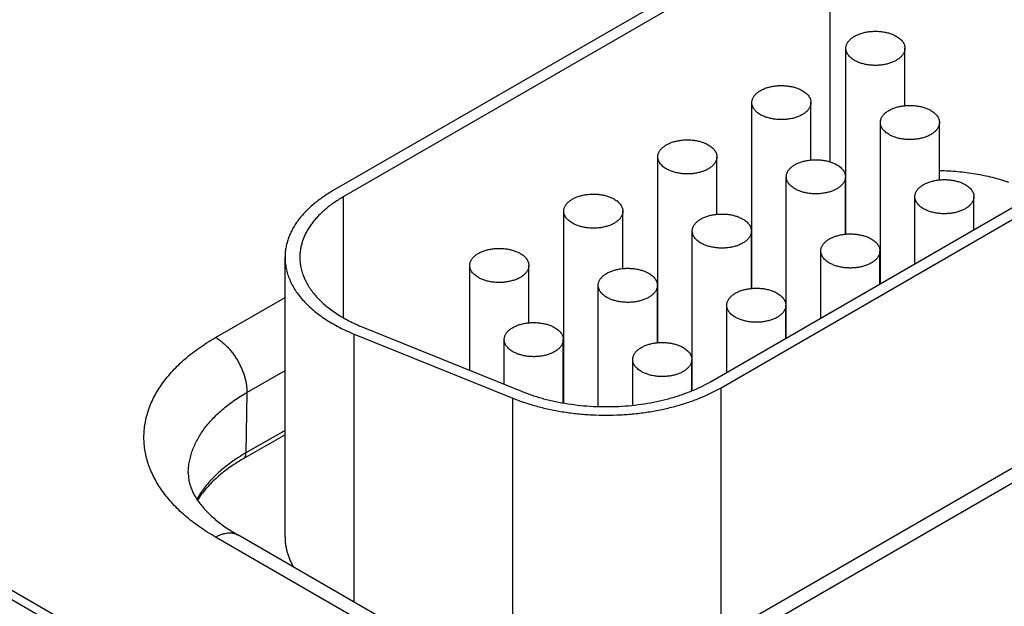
# Model space of a CAD drawing. Header units: inches. Extents: x 0 to 34, y 0 to 22.
# Tile 67 of 118: x 25.805 to 26.471, y 16.445 to 16.842. Entities that reach past the tile are written whole.
import ezdxf

# ---------------------------------------------------------------- set-up
doc = ezdxf.new("R2010")
doc.units = ezdxf.units.IN
doc.header["$LTSCALE"] = 1.87
doc.header["$MEASUREMENT"] = 0
doc.layers.get('0').update_dxf_attribs({"linetype": 'CONTINUOUS'})

msp = doc.modelspace()

# ---------------------------------------------------------------- linework, layer by layer
at = {"color": 7, "linetype": 'CONTINUOUS'}
for p, q in [((21.75495, 18.78505), (26.98625, 15.76457)), ((21.76446, 18.786), (26.99576, 15.76551)), ((26.34644, 16.91651), (26.01692, 16.72625)), ((26.35351, 16.91243), (26.024, 16.72217)), ((26.35351, 16.91243), (26.35351, 16.746)), ((26.36427, 16.69705), (26.36427, 16.82281)), ((26.40427, 16.78398), (26.40427, 16.82281)), ((26.30063, 16.6603), (26.30063, 16.78607)), ((26.34063, 16.74724), (26.34063, 16.78607)), ((26.3876, 16.66347), (26.3876, 16.7726)), ((26.4276, 16.73377), (26.4276, 16.7726)), ((26.27272, 16.59714), (26.57006, 16.76882)), ((26.27979, 16.59305), (26.57713, 16.76474)), ((26.23699, 16.62356), (26.23699, 16.74933)), ((26.27699, 16.71049), (26.27699, 16.74933)), ((26.32396, 16.62672), (26.32396, 16.73585)), ((26.36396, 16.69702), (26.36396, 16.73585)), ((26.024, 16.72217), (26.024, 16.64053)), ((26.41094, 16.67694), (26.41094, 16.72238)), ((26.45094, 16.70004), (26.45094, 16.72238)), ((26.17335, 16.58265), (26.17335, 16.71258)), ((26.21335, 16.67375), (26.21335, 16.71258)), ((26.26032, 16.59107), (26.26032, 16.69911)), ((26.30032, 16.66028), (26.30032, 16.69911)), ((26.30063, 16.69247), (26.30032, 16.6923)), ((26.3473, 16.6402), (26.3473, 16.68563)), ((26.3873, 16.66329), (26.3873, 16.68563)), ((25.98471, 16.49192), (25.98471, 16.68134)), ((26.10971, 16.60479), (26.10971, 16.67584)), ((26.14971, 16.637), (26.14971, 16.67584)), ((26.19668, 16.58031), (26.19668, 16.66236)), ((26.23668, 16.62353), (26.23668, 16.66236)), ((25.93771, 16.62707), (25.98471, 16.65421)), ((26.23699, 16.65573), (26.23668, 16.65555)), ((26.28366, 16.60345), (26.28366, 16.64889)), ((26.32366, 16.62655), (26.32366, 16.64889)), ((26.65743, 16.64283), (26.27772, 16.42358)), ((26.67243, 16.64134), (26.29272, 16.4221)), ((26.03735, 16.63405), (26.14465, 16.59067)), ((26.03161, 16.44784), (26.03161, 16.62932)), ((26.03161, 16.62932), (26.13891, 16.58594)), ((26.13304, 16.59536), (26.13304, 16.62562)), ((26.17304, 16.58271), (26.17304, 16.62562)), ((26.17335, 16.61898), (26.17304, 16.61881)), ((26.22002, 16.58118), (26.22002, 16.61215)), ((26.26002, 16.59094), (26.26002, 16.61215)), ((25.95892, 16.5899), (25.98471, 16.60479)), ((26.27979, 16.42478), (26.27979, 16.59305)), ((25.95892, 16.5899), (25.95829, 16.54893)), ((26.13891, 16.40229), (26.13891, 16.58594)), ((25.98471, 16.56126), (25.95643, 16.54493)), ((25.98471, 16.56418), (25.95829, 16.54893)), ((26.07362, 16.42358), (25.95271, 16.4934)), ((26.05862, 16.4221), (25.93771, 16.49191))]:
    msp.add_line(p, q, dxfattribs=at)
for centre, radius, start, end in [((26.40976, 16.62321), 0.1146, 113.39128, 113.55893), ((26.01991, 16.44215), 0.12329, 119.98732, 123.37415)]:
    msp.add_arc(centre, radius, start, end, dxfattribs=at)
for points, knots in [([(26.36427, 16.82281), (26.36427, 16.8231), (26.3643, 16.82367), (26.36447, 16.82452), (26.36474, 16.82536), (26.36512, 16.82618), (26.3656, 16.82699), (26.36618, 16.82777), (26.36686, 16.82853), (26.36764, 16.82925), (26.3685, 16.82994), (26.36945, 16.83059), (26.37048, 16.8312), (26.37159, 16.83176), (26.37276, 16.83227), (26.37399, 16.83273), (26.37528, 16.83314), (26.37708, 16.83362), (26.37942, 16.83406), (26.38231, 16.83435), (26.38524, 16.83439), (26.38815, 16.83418), (26.39098, 16.83374), (26.39324, 16.83316), (26.39496, 16.83259), (26.39617, 16.83211), (26.39732, 16.83158), (26.39806, 16.83118), (26.39841, 16.83098)], [0, 0, 0, 0, 0.021327, 0.042883, 0.064883, 0.087523, 0.110967, 0.135348, 0.160764, 0.187283, 0.21494, 0.243743, 0.273677, 0.304704, 0.336769, 0.369798, 0.403707, 0.438397, 0.509664, 0.582667, 0.656378, 0.729734, 0.80169, 0.871263, 0.904889, 0.937606, 0.969332, 1, 1, 1, 1]), ([(26.39841, 16.83098), (26.39886, 16.83072), (26.39972, 16.83018), (26.40089, 16.82927), (26.40191, 16.8283), (26.40275, 16.82727), (26.40342, 16.8262), (26.40383, 16.82527), (26.40406, 16.82451), (26.40418, 16.82395), (26.40425, 16.82338), (26.40427, 16.823), (26.40427, 16.82281)], [0, 0, 0, 0, 0.148575, 0.28944, 0.422636, 0.548532, 0.667869, 0.781787, 0.837223, 0.891908, 0.946083, 1, 1, 1, 1]), ([(26.37012, 16.81465), (26.36967, 16.81491), (26.36881, 16.81545), (26.36764, 16.81636), (26.36663, 16.81733), (26.36578, 16.81836), (26.36511, 16.81943), (26.3647, 16.82036), (26.36448, 16.82112), (26.36436, 16.82168), (26.36428, 16.82225), (26.36427, 16.82263), (26.36427, 16.82281)], [0, 0, 0, 0, 0.148575, 0.28944, 0.422636, 0.548532, 0.667869, 0.781787, 0.837223, 0.891908, 0.946083, 1, 1, 1, 1]), ([(26.40427, 16.82281), (26.40427, 16.82253), (26.40423, 16.82196), (26.40407, 16.82111), (26.40379, 16.82027), (26.40342, 16.81945), (26.40293, 16.81864), (26.40235, 16.81786), (26.40167, 16.8171), (26.40089, 16.81638), (26.40003, 16.81569), (26.39908, 16.81504), (26.39805, 16.81443), (26.39695, 16.81387), (26.39578, 16.81336), (26.39454, 16.8129), (26.39325, 16.81249), (26.39145, 16.81201), (26.38911, 16.81157), (26.38622, 16.81128), (26.38329, 16.81124), (26.38038, 16.81145), (26.37755, 16.81189), (26.37529, 16.81247), (26.37357, 16.81304), (26.37236, 16.81352), (26.37121, 16.81405), (26.37048, 16.81445), (26.37012, 16.81465)], [0, 0, 0, 0, 0.021327, 0.042883, 0.064883, 0.087523, 0.110967, 0.135348, 0.160764, 0.187283, 0.21494, 0.243743, 0.273677, 0.304704, 0.336769, 0.369798, 0.403707, 0.438397, 0.509664, 0.582667, 0.656378, 0.729734, 0.80169, 0.871263, 0.904889, 0.937606, 0.969332, 1, 1, 1, 1]), ([(26.30063, 16.78607), (26.30063, 16.78635), (26.30066, 16.78693), (26.30083, 16.78777), (26.3011, 16.78861), (26.30148, 16.78944), (26.30196, 16.79025), (26.30254, 16.79103), (26.30322, 16.79178), (26.304, 16.79251), (26.30486, 16.79319), (26.30581, 16.79384), (26.30684, 16.79445), (26.30795, 16.79501), (26.30912, 16.79553), (26.31035, 16.79599), (26.31164, 16.7964), (26.31344, 16.79687), (26.31578, 16.79732), (26.31867, 16.7976), (26.3216, 16.79765), (26.32451, 16.79744), (26.32734, 16.79699), (26.3296, 16.79642), (26.33132, 16.79584), (26.33253, 16.79536), (26.33368, 16.79483), (26.33442, 16.79444), (26.33477, 16.79424)], [0, 0, 0, 0, 0.021327, 0.042883, 0.064883, 0.087523, 0.110967, 0.135348, 0.160764, 0.187283, 0.21494, 0.243743, 0.273677, 0.304704, 0.336769, 0.369798, 0.403707, 0.438397, 0.509664, 0.582667, 0.656378, 0.729734, 0.80169, 0.871263, 0.904889, 0.937606, 0.969332, 1, 1, 1, 1]), ([(26.33477, 16.79424), (26.33522, 16.79398), (26.33608, 16.79343), (26.33725, 16.79252), (26.33827, 16.79155), (26.33911, 16.79052), (26.33978, 16.78945), (26.34019, 16.78852), (26.34042, 16.78777), (26.34054, 16.78721), (26.34061, 16.78664), (26.34063, 16.78626), (26.34063, 16.78607)], [0, 0, 0, 0, 0.148575, 0.28944, 0.422636, 0.548532, 0.667869, 0.781787, 0.837223, 0.891908, 0.946083, 1, 1, 1, 1]), ([(26.30648, 16.7779), (26.30603, 16.77817), (26.30518, 16.77871), (26.304, 16.77962), (26.30299, 16.78059), (26.30214, 16.78162), (26.30147, 16.78269), (26.30106, 16.78362), (26.30084, 16.78437), (26.30072, 16.78494), (26.30064, 16.7855), (26.30063, 16.78588), (26.30063, 16.78607)], [0, 0, 0, 0, 0.148575, 0.28944, 0.422636, 0.548532, 0.667869, 0.781787, 0.837223, 0.891908, 0.946083, 1, 1, 1, 1]), ([(26.34063, 16.78607), (26.34063, 16.78579), (26.34059, 16.78522), (26.34043, 16.78437), (26.34015, 16.78353), (26.33978, 16.7827), (26.33929, 16.78189), (26.33871, 16.78111), (26.33803, 16.78036), (26.33725, 16.77963), (26.33639, 16.77895), (26.33544, 16.7783), (26.33441, 16.77769), (26.33331, 16.77713), (26.33214, 16.77661), (26.3309, 16.77615), (26.32961, 16.77574), (26.32781, 16.77527), (26.32547, 16.77482), (26.32258, 16.77454), (26.31965, 16.77449), (26.31674, 16.7747), (26.31391, 16.77515), (26.31165, 16.77572), (26.30993, 16.7763), (26.30872, 16.77678), (26.30757, 16.77731), (26.30684, 16.7777), (26.30648, 16.7779)], [0, 0, 0, 0, 0.021327, 0.042883, 0.064883, 0.087523, 0.110967, 0.135348, 0.160764, 0.187283, 0.21494, 0.243743, 0.273677, 0.304704, 0.336769, 0.369798, 0.403707, 0.438397, 0.509664, 0.582667, 0.656378, 0.729734, 0.80169, 0.871263, 0.904889, 0.937606, 0.969332, 1, 1, 1, 1]), ([(26.3876, 16.7726), (26.3876, 16.77288), (26.38764, 16.77345), (26.3878, 16.7743), (26.38807, 16.77514), (26.38845, 16.77597), (26.38893, 16.77677), (26.38952, 16.77755), (26.3902, 16.77831), (26.39097, 16.77903), (26.39184, 16.77972), (26.39279, 16.78037), (26.39382, 16.78098), (26.39492, 16.78154), (26.39609, 16.78205), (26.39733, 16.78252), (26.39862, 16.78293), (26.40042, 16.7834), (26.40276, 16.78384), (26.40565, 16.78413), (26.40858, 16.78417), (26.41149, 16.78397), (26.41432, 16.78352), (26.41658, 16.78294), (26.41829, 16.78237), (26.41951, 16.78189), (26.42066, 16.78136), (26.42139, 16.78097), (26.42174, 16.78076)], [0, 0, 0, 0, 0.021327, 0.042883, 0.064883, 0.087523, 0.110967, 0.135348, 0.160764, 0.187283, 0.21494, 0.243743, 0.273677, 0.304704, 0.336769, 0.369798, 0.403707, 0.438397, 0.509664, 0.582667, 0.656378, 0.729734, 0.80169, 0.871263, 0.904889, 0.937606, 0.969332, 1, 1, 1, 1]), ([(26.42174, 16.78076), (26.42219, 16.7805), (26.42305, 16.77996), (26.42423, 16.77905), (26.42524, 16.77808), (26.42609, 16.77705), (26.42676, 16.77598), (26.42716, 16.77505), (26.42739, 16.7743), (26.42751, 16.77373), (26.42758, 16.77317), (26.4276, 16.77279), (26.4276, 16.7726)], [0, 0, 0, 0, 0.148575, 0.28944, 0.422636, 0.548532, 0.667869, 0.781787, 0.837223, 0.891908, 0.946083, 1, 1, 1, 1]), ([(26.39346, 16.76443), (26.39301, 16.76469), (26.39215, 16.76524), (26.39098, 16.76614), (26.38996, 16.76712), (26.38911, 16.76814), (26.38844, 16.76921), (26.38804, 16.77015), (26.38781, 16.7709), (26.38769, 16.77146), (26.38762, 16.77203), (26.3876, 16.77241), (26.3876, 16.7726)], [0, 0, 0, 0, 0.148575, 0.28944, 0.422636, 0.548532, 0.667869, 0.781787, 0.837223, 0.891908, 0.946083, 1, 1, 1, 1]), ([(26.4276, 16.7726), (26.4276, 16.77231), (26.42756, 16.77174), (26.4274, 16.77089), (26.42713, 16.77005), (26.42675, 16.76923), (26.42627, 16.76842), (26.42568, 16.76764), (26.425, 16.76688), (26.42423, 16.76616), (26.42336, 16.76547), (26.42241, 16.76482), (26.42139, 16.76422), (26.42028, 16.76365), (26.41911, 16.76314), (26.41788, 16.76268), (26.41659, 16.76227), (26.41479, 16.76179), (26.41244, 16.76135), (26.40955, 16.76106), (26.40662, 16.76102), (26.40371, 16.76123), (26.40089, 16.76168), (26.39862, 16.76225), (26.39691, 16.76283), (26.39569, 16.76331), (26.39454, 16.76384), (26.39381, 16.76423), (26.39346, 16.76443)], [0, 0, 0, 0, 0.021327, 0.042883, 0.064883, 0.087523, 0.110967, 0.135348, 0.160764, 0.187283, 0.21494, 0.243743, 0.273677, 0.304704, 0.336769, 0.369798, 0.403707, 0.438397, 0.509664, 0.582667, 0.656378, 0.729734, 0.80169, 0.871263, 0.904889, 0.937606, 0.969332, 1, 1, 1, 1]), ([(26.23699, 16.74933), (26.23699, 16.74961), (26.23702, 16.75018), (26.23719, 16.75103), (26.23746, 16.75187), (26.23784, 16.75269), (26.23832, 16.7535), (26.2389, 16.75428), (26.23959, 16.75504), (26.24036, 16.75576), (26.24122, 16.75645), (26.24217, 16.7571), (26.2432, 16.75771), (26.24431, 16.75827), (26.24548, 16.75878), (26.24671, 16.75924), (26.248, 16.75965), (26.2498, 16.76013), (26.25214, 16.76057), (26.25503, 16.76086), (26.25797, 16.7609), (26.26088, 16.7607), (26.2637, 16.76025), (26.26596, 16.75967), (26.26768, 16.7591), (26.26889, 16.75862), (26.27004, 16.75809), (26.27078, 16.75769), (26.27113, 16.75749)], [0, 0, 0, 0, 0.021327, 0.042883, 0.064883, 0.087523, 0.110967, 0.135348, 0.160764, 0.187283, 0.21494, 0.243743, 0.273677, 0.304704, 0.336769, 0.369798, 0.403707, 0.438397, 0.509664, 0.582667, 0.656378, 0.729734, 0.80169, 0.871263, 0.904889, 0.937606, 0.969332, 1, 1, 1, 1]), ([(26.27113, 16.75749), (26.27158, 16.75723), (26.27244, 16.75669), (26.27361, 16.75578), (26.27463, 16.75481), (26.27547, 16.75378), (26.27614, 16.75271), (26.27655, 16.75178), (26.27678, 16.75102), (26.2769, 16.75046), (26.27697, 16.74989), (26.27699, 16.74951), (26.27699, 16.74933)], [0, 0, 0, 0, 0.148575, 0.28944, 0.422636, 0.548532, 0.667869, 0.781787, 0.837223, 0.891908, 0.946083, 1, 1, 1, 1]), ([(26.24285, 16.74116), (26.24239, 16.74142), (26.24154, 16.74196), (26.24036, 16.74287), (26.23935, 16.74384), (26.2385, 16.74487), (26.23783, 16.74594), (26.23742, 16.74687), (26.2372, 16.74763), (26.23708, 16.74819), (26.237, 16.74876), (26.23699, 16.74914), (26.23699, 16.74933)], [0, 0, 0, 0, 0.148575, 0.28944, 0.422636, 0.548532, 0.667869, 0.781787, 0.837223, 0.891908, 0.946083, 1, 1, 1, 1]), ([(26.27699, 16.74933), (26.27699, 16.74904), (26.27695, 16.74847), (26.27679, 16.74762), (26.27651, 16.74678), (26.27614, 16.74596), (26.27565, 16.74515), (26.27507, 16.74437), (26.27439, 16.74361), (26.27361, 16.74289), (26.27275, 16.7422), (26.2718, 16.74155), (26.27077, 16.74094), (26.26967, 16.74038), (26.2685, 16.73987), (26.26726, 16.73941), (26.26597, 16.739), (26.26417, 16.73852), (26.26183, 16.73808), (26.25894, 16.73779), (26.25601, 16.73775), (26.2531, 16.73796), (26.25027, 16.7384), (26.24801, 16.73898), (26.24629, 16.73955), (26.24508, 16.74003), (26.24393, 16.74056), (26.2432, 16.74096), (26.24285, 16.74116)], [0, 0, 0, 0, 0.021327, 0.042883, 0.064883, 0.087523, 0.110967, 0.135348, 0.160764, 0.187283, 0.21494, 0.243743, 0.273677, 0.304704, 0.336769, 0.369798, 0.403707, 0.438397, 0.509664, 0.582667, 0.656378, 0.729734, 0.80169, 0.871263, 0.904889, 0.937606, 0.969332, 1, 1, 1, 1]), ([(26.32396, 16.73585), (26.32396, 16.73614), (26.324, 16.73671), (26.32416, 16.73756), (26.32443, 16.7384), (26.32481, 16.73922), (26.3253, 16.74003), (26.32588, 16.74081), (26.32656, 16.74157), (26.32733, 16.74229), (26.3282, 16.74298), (26.32915, 16.74363), (26.33018, 16.74423), (26.33128, 16.7448), (26.33245, 16.74531), (26.33369, 16.74577), (26.33498, 16.74618), (26.33678, 16.74666), (26.33912, 16.7471), (26.34201, 16.74739), (26.34494, 16.74743), (26.34785, 16.74722), (26.35068, 16.74677), (26.35294, 16.7462), (26.35465, 16.74562), (26.35587, 16.74514), (26.35702, 16.74461), (26.35775, 16.74422), (26.3581, 16.74402)], [0, 0, 0, 0, 0.021327, 0.042883, 0.064883, 0.087523, 0.110967, 0.135348, 0.160764, 0.187283, 0.21494, 0.243743, 0.273677, 0.304704, 0.336769, 0.369798, 0.403707, 0.438397, 0.509664, 0.582667, 0.656378, 0.729734, 0.80169, 0.871263, 0.904889, 0.937606, 0.969332, 1, 1, 1, 1]), ([(26.3581, 16.74402), (26.35855, 16.74376), (26.35941, 16.74321), (26.36059, 16.7423), (26.3616, 16.74133), (26.36245, 16.74031), (26.36312, 16.73924), (26.36353, 16.7383), (26.36375, 16.73755), (26.36387, 16.73699), (26.36395, 16.73642), (26.36396, 16.73604), (26.36396, 16.73585)], [0, 0, 0, 0, 0.148575, 0.28944, 0.422636, 0.548532, 0.667869, 0.781787, 0.837223, 0.891908, 0.946083, 1, 1, 1, 1]), ([(26.47458, 16.73206), (26.47279, 16.73266), (26.46913, 16.73381), (26.46354, 16.73531), (26.45779, 16.73661), (26.45192, 16.7377), (26.44594, 16.73858), (26.43988, 16.73924), (26.43376, 16.73969), (26.42966, 16.73984), (26.4276, 16.73988)], [0, 0, 0, 0, 0.118952, 0.240198, 0.363473, 0.488496, 0.614971, 0.742593, 0.871043, 1, 1, 1, 1]), ([(26.32982, 16.72769), (26.32937, 16.72795), (26.32851, 16.72849), (26.32734, 16.7294), (26.32632, 16.73037), (26.32547, 16.7314), (26.32481, 16.73247), (26.3244, 16.7334), (26.32417, 16.73415), (26.32405, 16.73472), (26.32398, 16.73528), (26.32396, 16.73566), (26.32396, 16.73585)], [0, 0, 0, 0, 0.148575, 0.28944, 0.422636, 0.548532, 0.667869, 0.781787, 0.837223, 0.891908, 0.946083, 1, 1, 1, 1]), ([(26.36396, 16.73585), (26.36396, 16.73557), (26.36392, 16.735), (26.36376, 16.73415), (26.36349, 16.73331), (26.36311, 16.73248), (26.36263, 16.73168), (26.36204, 16.73089), (26.36136, 16.73014), (26.36059, 16.72942), (26.35972, 16.72873), (26.35877, 16.72808), (26.35775, 16.72747), (26.35664, 16.72691), (26.35547, 16.7264), (26.35424, 16.72593), (26.35295, 16.72552), (26.35115, 16.72505), (26.3488, 16.72461), (26.34591, 16.72432), (26.34298, 16.72428), (26.34007, 16.72448), (26.33725, 16.72493), (26.33498, 16.72551), (26.33327, 16.72608), (26.33205, 16.72656), (26.33091, 16.72709), (26.33017, 16.72748), (26.32982, 16.72769)], [0, 0, 0, 0, 0.021327, 0.042883, 0.064883, 0.087523, 0.110967, 0.135348, 0.160764, 0.187283, 0.21494, 0.243743, 0.273677, 0.304704, 0.336769, 0.369798, 0.403707, 0.438397, 0.509664, 0.582667, 0.656378, 0.729734, 0.80169, 0.871263, 0.904889, 0.937606, 0.969332, 1, 1, 1, 1]), ([(26.41094, 16.72238), (26.41094, 16.72266), (26.41097, 16.72323), (26.41114, 16.72408), (26.41141, 16.72492), (26.41179, 16.72575), (26.41227, 16.72655), (26.41285, 16.72734), (26.41353, 16.72809), (26.41431, 16.72882), (26.41517, 16.7295), (26.41612, 16.73015), (26.41715, 16.73076), (26.41825, 16.73132), (26.41943, 16.73184), (26.42066, 16.7323), (26.42195, 16.73271), (26.42375, 16.73318), (26.42609, 16.73363), (26.42898, 16.73391), (26.43191, 16.73395), (26.43482, 16.73375), (26.43765, 16.7333), (26.43991, 16.73273), (26.44163, 16.73215), (26.44284, 16.73167), (26.44399, 16.73114), (26.44472, 16.73075), (26.44508, 16.73054)], [0, 0, 0, 0, 0.021327, 0.042883, 0.064883, 0.087523, 0.110967, 0.135348, 0.160764, 0.187283, 0.21494, 0.243743, 0.273677, 0.304704, 0.336769, 0.369798, 0.403707, 0.438397, 0.509664, 0.582667, 0.656378, 0.729734, 0.80169, 0.871263, 0.904889, 0.937606, 0.969332, 1, 1, 1, 1]), ([(26.01692, 16.72625), (26.01567, 16.72553), (26.01322, 16.72404), (26.00969, 16.72168), (26.00636, 16.71923), (26.00325, 16.71668), (26.00036, 16.71405), (25.99769, 16.71133), (25.99526, 16.70855), (25.99307, 16.7057), (25.99112, 16.70279), (25.98942, 16.69982), (25.98797, 16.69681), (25.98679, 16.69377), (25.98586, 16.69069), (25.98519, 16.68759), (25.9848, 16.68447), (25.98471, 16.68238), (25.98471, 16.68134)], [0, 0, 0, 0, 0.075234, 0.14856, 0.219957, 0.28942, 0.356963, 0.422622, 0.486452, 0.548535, 0.608975, 0.667902, 0.725471, 0.781862, 0.83728, 0.891946, 0.946102, 1, 1, 1, 1]), ([(26.44508, 16.73054), (26.44553, 16.73028), (26.44639, 16.72974), (26.44756, 16.72883), (26.44858, 16.72786), (26.44942, 16.72683), (26.45009, 16.72576), (26.4505, 16.72483), (26.45073, 16.72408), (26.45085, 16.72351), (26.45092, 16.72295), (26.45094, 16.72257), (26.45094, 16.72238)], [0, 0, 0, 0, 0.148575, 0.28944, 0.422636, 0.548532, 0.667869, 0.781787, 0.837223, 0.891908, 0.946083, 1, 1, 1, 1]), ([(26.024, 16.72217), (26.02285, 16.72151), (26.02062, 16.72016), (26.01742, 16.71802), (26.01439, 16.71578), (26.01156, 16.71347), (26.00893, 16.71107), (26.00651, 16.70861), (26.0043, 16.70608), (26.00231, 16.70348), (26.00054, 16.70084), (25.99899, 16.69814), (25.99768, 16.69541), (25.9966, 16.69264), (25.99575, 16.68984), (25.99515, 16.68702), (25.99479, 16.68419), (25.99471, 16.68229), (25.99471, 16.68134)], [0, 0, 0, 0, 0.075234, 0.14856, 0.219957, 0.28942, 0.356963, 0.422622, 0.486452, 0.548535, 0.608975, 0.667902, 0.725471, 0.781862, 0.83728, 0.891946, 0.946102, 1, 1, 1, 1]), ([(26.17335, 16.71258), (26.17335, 16.71286), (26.17338, 16.71344), (26.17355, 16.71429), (26.17382, 16.71513), (26.1742, 16.71595), (26.17468, 16.71676), (26.17526, 16.71754), (26.17595, 16.71829), (26.17672, 16.71902), (26.17758, 16.71971), (26.17853, 16.72035), (26.17956, 16.72096), (26.18067, 16.72152), (26.18184, 16.72204), (26.18307, 16.7225), (26.18436, 16.72291), (26.18616, 16.72338), (26.18851, 16.72383), (26.19139, 16.72411), (26.19433, 16.72416), (26.19724, 16.72395), (26.20006, 16.7235), (26.20233, 16.72293), (26.20404, 16.72235), (26.20525, 16.72187), (26.2064, 16.72134), (26.20714, 16.72095), (26.20749, 16.72075)], [0, 0, 0, 0, 0.021327, 0.042883, 0.064883, 0.087523, 0.110967, 0.135348, 0.160764, 0.187283, 0.21494, 0.243743, 0.273677, 0.304704, 0.336769, 0.369798, 0.403707, 0.438397, 0.509664, 0.582667, 0.656378, 0.729734, 0.80169, 0.871263, 0.904889, 0.937606, 0.969332, 1, 1, 1, 1]), ([(26.20749, 16.72075), (26.20794, 16.72049), (26.2088, 16.71994), (26.20997, 16.71903), (26.21099, 16.71806), (26.21183, 16.71704), (26.2125, 16.71596), (26.21291, 16.71503), (26.21314, 16.71428), (26.21326, 16.71372), (26.21333, 16.71315), (26.21335, 16.71277), (26.21335, 16.71258)], [0, 0, 0, 0, 0.148575, 0.28944, 0.422636, 0.548532, 0.667869, 0.781787, 0.837223, 0.891908, 0.946083, 1, 1, 1, 1]), ([(26.41679, 16.71421), (26.41634, 16.71447), (26.41548, 16.71502), (26.41431, 16.71593), (26.4133, 16.7169), (26.41245, 16.71792), (26.41178, 16.719), (26.41137, 16.71993), (26.41115, 16.72068), (26.41102, 16.72124), (26.41095, 16.72181), (26.41094, 16.72219), (26.41094, 16.72238)], [0, 0, 0, 0, 0.148575, 0.28944, 0.422636, 0.548532, 0.667869, 0.781787, 0.837223, 0.891908, 0.946083, 1, 1, 1, 1]), ([(26.45094, 16.72238), (26.45094, 16.7221), (26.4509, 16.72152), (26.45073, 16.72067), (26.45046, 16.71983), (26.45008, 16.71901), (26.4496, 16.7182), (26.44902, 16.71742), (26.44834, 16.71667), (26.44756, 16.71594), (26.4467, 16.71525), (26.44575, 16.71461), (26.44472, 16.714), (26.44362, 16.71344), (26.44244, 16.71292), (26.44121, 16.71246), (26.43992, 16.71205), (26.43812, 16.71158), (26.43578, 16.71113), (26.43289, 16.71085), (26.42996, 16.7108), (26.42705, 16.71101), (26.42422, 16.71146), (26.42196, 16.71203), (26.42024, 16.71261), (26.41903, 16.71309), (26.41788, 16.71362), (26.41715, 16.71401), (26.41679, 16.71421)], [0, 0, 0, 0, 0.021327, 0.042883, 0.064883, 0.087523, 0.110967, 0.135348, 0.160764, 0.187283, 0.21494, 0.243743, 0.273677, 0.304704, 0.336769, 0.369798, 0.403707, 0.438397, 0.509664, 0.582667, 0.656378, 0.729734, 0.80169, 0.871263, 0.904889, 0.937606, 0.969332, 1, 1, 1, 1]), ([(26.17921, 16.70442), (26.17875, 16.70468), (26.1779, 16.70522), (26.17672, 16.70613), (26.17571, 16.7071), (26.17486, 16.70813), (26.17419, 16.7092), (26.17378, 16.71013), (26.17356, 16.71088), (26.17344, 16.71145), (26.17336, 16.71201), (26.17335, 16.71239), (26.17335, 16.71258)], [0, 0, 0, 0, 0.148575, 0.28944, 0.422636, 0.548532, 0.667869, 0.781787, 0.837223, 0.891908, 0.946083, 1, 1, 1, 1]), ([(26.21335, 16.71258), (26.21335, 16.7123), (26.21331, 16.71173), (26.21315, 16.71088), (26.21287, 16.71004), (26.2125, 16.70921), (26.21201, 16.70841), (26.21143, 16.70762), (26.21075, 16.70687), (26.20997, 16.70614), (26.20911, 16.70546), (26.20816, 16.70481), (26.20713, 16.7042), (26.20603, 16.70364), (26.20486, 16.70312), (26.20362, 16.70266), (26.20233, 16.70225), (26.20053, 16.70178), (26.19819, 16.70133), (26.1953, 16.70105), (26.19237, 16.70101), (26.18946, 16.70121), (26.18663, 16.70166), (26.18437, 16.70223), (26.18266, 16.70281), (26.18144, 16.70329), (26.18029, 16.70382), (26.17956, 16.70421), (26.17921, 16.70442)], [0, 0, 0, 0, 0.021327, 0.042883, 0.064883, 0.087523, 0.110967, 0.135348, 0.160764, 0.187283, 0.21494, 0.243743, 0.273677, 0.304704, 0.336769, 0.369798, 0.403707, 0.438397, 0.509664, 0.582667, 0.656378, 0.729734, 0.80169, 0.871263, 0.904889, 0.937606, 0.969332, 1, 1, 1, 1]), ([(26.26032, 16.69911), (26.26032, 16.69939), (26.26036, 16.69996), (26.26052, 16.70081), (26.26079, 16.70165), (26.26117, 16.70248), (26.26166, 16.70328), (26.26224, 16.70407), (26.26292, 16.70482), (26.26369, 16.70554), (26.26456, 16.70623), (26.26551, 16.70688), (26.26654, 16.70749), (26.26764, 16.70805), (26.26881, 16.70856), (26.27005, 16.70903), (26.27134, 16.70944), (26.27314, 16.70991), (26.27548, 16.71035), (26.27837, 16.71064), (26.2813, 16.71068), (26.28421, 16.71048), (26.28704, 16.71003), (26.2893, 16.70945), (26.29101, 16.70888), (26.29223, 16.7084), (26.29338, 16.70787), (26.29411, 16.70748), (26.29446, 16.70727)], [0, 0, 0, 0, 0.021327, 0.042883, 0.064883, 0.087523, 0.110967, 0.135348, 0.160764, 0.187283, 0.21494, 0.243743, 0.273677, 0.304704, 0.336769, 0.369798, 0.403707, 0.438397, 0.509664, 0.582667, 0.656378, 0.729734, 0.80169, 0.871263, 0.904889, 0.937606, 0.969332, 1, 1, 1, 1]), ([(26.29446, 16.70727), (26.29492, 16.70701), (26.29577, 16.70647), (26.29695, 16.70556), (26.29796, 16.70459), (26.29881, 16.70356), (26.29948, 16.70249), (26.29989, 16.70156), (26.30011, 16.70081), (26.30023, 16.70024), (26.30031, 16.69968), (26.30032, 16.6993), (26.30032, 16.69911)], [0, 0, 0, 0, 0.148575, 0.28944, 0.422636, 0.548532, 0.667869, 0.781787, 0.837223, 0.891908, 0.946083, 1, 1, 1, 1]), ([(26.26618, 16.69094), (26.26573, 16.6912), (26.26487, 16.69175), (26.2637, 16.69266), (26.26268, 16.69363), (26.26183, 16.69465), (26.26117, 16.69572), (26.26076, 16.69666), (26.26053, 16.69741), (26.26041, 16.69797), (26.26034, 16.69854), (26.26032, 16.69892), (26.26032, 16.69911)], [0, 0, 0, 0, 0.148575, 0.28944, 0.422636, 0.548532, 0.667869, 0.781787, 0.837223, 0.891908, 0.946083, 1, 1, 1, 1]), ([(26.30032, 16.69911), (26.30032, 16.69882), (26.30029, 16.69825), (26.30012, 16.6974), (26.29985, 16.69656), (26.29947, 16.69574), (26.29899, 16.69493), (26.2984, 16.69415), (26.29772, 16.69339), (26.29695, 16.69267), (26.29608, 16.69198), (26.29514, 16.69133), (26.29411, 16.69073), (26.293, 16.69016), (26.29183, 16.68965), (26.2906, 16.68919), (26.28931, 16.68878), (26.28751, 16.6883), (26.28516, 16.68786), (26.28228, 16.68757), (26.27934, 16.68753), (26.27643, 16.68774), (26.27361, 16.68819), (26.27134, 16.68876), (26.26963, 16.68934), (26.26842, 16.68982), (26.26727, 16.69035), (26.26653, 16.69074), (26.26618, 16.69094)], [0, 0, 0, 0, 0.021327, 0.042883, 0.064883, 0.087523, 0.110967, 0.135348, 0.160764, 0.187283, 0.21494, 0.243743, 0.273677, 0.304704, 0.336769, 0.369798, 0.403707, 0.438397, 0.509664, 0.582667, 0.656378, 0.729734, 0.80169, 0.871263, 0.904889, 0.937606, 0.969332, 1, 1, 1, 1]), ([(26.3473, 16.68563), (26.3473, 16.68592), (26.34733, 16.68649), (26.3475, 16.68734), (26.34777, 16.68818), (26.34815, 16.689), (26.34863, 16.68981), (26.34921, 16.69059), (26.34989, 16.69135), (26.35067, 16.69207), (26.35153, 16.69276), (26.35248, 16.69341), (26.35351, 16.69402), (26.35462, 16.69458), (26.35579, 16.69509), (26.35702, 16.69555), (26.35831, 16.69596), (26.36011, 16.69644), (26.36245, 16.69688), (26.36534, 16.69717), (26.36827, 16.69721), (26.37118, 16.697), (26.37401, 16.69656), (26.37627, 16.69598), (26.37799, 16.69541), (26.3792, 16.69493), (26.38035, 16.6944), (26.38108, 16.694), (26.38144, 16.6938)], [0, 0, 0, 0, 0.021327, 0.042883, 0.064883, 0.087523, 0.110967, 0.135348, 0.160764, 0.187283, 0.21494, 0.243743, 0.273677, 0.304704, 0.336769, 0.369798, 0.403707, 0.438397, 0.509664, 0.582667, 0.656378, 0.729734, 0.80169, 0.871263, 0.904889, 0.937606, 0.969332, 1, 1, 1, 1]), ([(26.38144, 16.6938), (26.38189, 16.69354), (26.38275, 16.693), (26.38392, 16.69209), (26.38494, 16.69112), (26.38578, 16.69009), (26.38645, 16.68902), (26.38686, 16.68809), (26.38709, 16.68733), (26.38721, 16.68677), (26.38728, 16.6862), (26.3873, 16.68582), (26.3873, 16.68563)], [0, 0, 0, 0, 0.148575, 0.28944, 0.422636, 0.548532, 0.667869, 0.781787, 0.837223, 0.891908, 0.946083, 1, 1, 1, 1]), ([(26.10971, 16.67584), (26.10971, 16.67612), (26.10974, 16.67669), (26.10991, 16.67754), (26.11018, 16.67838), (26.11056, 16.67921), (26.11104, 16.68001), (26.11163, 16.68079), (26.11231, 16.68155), (26.11308, 16.68227), (26.11395, 16.68296), (26.11489, 16.68361), (26.11592, 16.68422), (26.11703, 16.68478), (26.1182, 16.68529), (26.11943, 16.68576), (26.12072, 16.68616), (26.12252, 16.68664), (26.12487, 16.68708), (26.12775, 16.68737), (26.13069, 16.68741), (26.1336, 16.68721), (26.13642, 16.68676), (26.13869, 16.68618), (26.1404, 16.68561), (26.14161, 16.68513), (26.14276, 16.6846), (26.1435, 16.68421), (26.14385, 16.684)], [0, 0, 0, 0, 0.021327, 0.042883, 0.064883, 0.087523, 0.110967, 0.135348, 0.160764, 0.187283, 0.21494, 0.243743, 0.273677, 0.304704, 0.336769, 0.369798, 0.403707, 0.438397, 0.509664, 0.582667, 0.656378, 0.729734, 0.80169, 0.871263, 0.904889, 0.937606, 0.969332, 1, 1, 1, 1]), ([(26.35315, 16.67747), (26.3527, 16.67773), (26.35184, 16.67827), (26.35067, 16.67918), (26.34966, 16.68015), (26.34881, 16.68118), (26.34814, 16.68225), (26.34773, 16.68318), (26.34751, 16.68394), (26.34738, 16.6845), (26.34731, 16.68507), (26.3473, 16.68545), (26.3473, 16.68563)], [0, 0, 0, 0, 0.148575, 0.28944, 0.422636, 0.548532, 0.667869, 0.781787, 0.837223, 0.891908, 0.946083, 1, 1, 1, 1]), ([(26.3873, 16.68563), (26.3873, 16.68535), (26.38726, 16.68478), (26.3871, 16.68393), (26.38682, 16.68309), (26.38644, 16.68227), (26.38596, 16.68146), (26.38538, 16.68068), (26.3847, 16.67992), (26.38392, 16.6792), (26.38306, 16.67851), (26.38211, 16.67786), (26.38108, 16.67725), (26.37998, 16.67669), (26.3788, 16.67618), (26.37757, 16.67572), (26.37628, 16.67531), (26.37448, 16.67483), (26.37214, 16.67439), (26.36925, 16.6741), (26.36632, 16.67406), (26.36341, 16.67426), (26.36058, 16.67471), (26.35832, 16.67529), (26.3566, 16.67586), (26.35539, 16.67634), (26.35424, 16.67687), (26.35351, 16.67727), (26.35315, 16.67747)], [0, 0, 0, 0, 0.021327, 0.042883, 0.064883, 0.087523, 0.110967, 0.135348, 0.160764, 0.187283, 0.21494, 0.243743, 0.273677, 0.304704, 0.336769, 0.369798, 0.403707, 0.438397, 0.509664, 0.582667, 0.656378, 0.729734, 0.80169, 0.871263, 0.904889, 0.937606, 0.969332, 1, 1, 1, 1]), ([(25.98471, 16.68134), (25.98471, 16.68007), (25.98484, 16.67752), (25.98544, 16.67371), (25.98643, 16.66993), (25.98781, 16.66619), (25.98958, 16.66251), (25.99173, 16.6589), (25.99425, 16.65537), (25.99713, 16.65194), (26.00036, 16.64862), (26.00393, 16.64541), (26.00782, 16.64233), (26.01202, 16.6394), (26.01652, 16.63661), (26.02131, 16.63399), (26.02635, 16.63153), (26.02983, 16.63004), (26.03161, 16.62932)], [0, 0, 0, 0, 0.051392, 0.103151, 0.15563, 0.20916, 0.264037, 0.320516, 0.378811, 0.43909, 0.501481, 0.566067, 0.632895, 0.701976, 0.773289, 0.846784, 0.922388, 1, 1, 1, 1]), ([(25.99471, 16.68134), (25.99471, 16.68019), (25.99483, 16.67787), (25.99537, 16.6744), (25.99627, 16.67097), (25.99753, 16.66757), (25.99914, 16.66422), (26.00109, 16.66094), (26.00338, 16.65773), (26.006, 16.65461), (26.00894, 16.65159), (26.01218, 16.64868), (26.01572, 16.64588), (26.01954, 16.64321), (26.02363, 16.64068), (26.02798, 16.63829), (26.03256, 16.63606), (26.03573, 16.6347), (26.03735, 16.63405)], [0, 0, 0, 0, 0.051392, 0.103151, 0.15563, 0.20916, 0.264037, 0.320516, 0.378811, 0.43909, 0.501481, 0.566067, 0.632895, 0.701976, 0.773289, 0.846784, 0.922388, 1, 1, 1, 1]), ([(26.14385, 16.684), (26.1443, 16.68374), (26.14516, 16.6832), (26.14633, 16.68229), (26.14735, 16.68132), (26.1482, 16.68029), (26.14886, 16.67922), (26.14927, 16.67829), (26.1495, 16.67753), (26.14962, 16.67697), (26.14969, 16.6764), (26.14971, 16.67603), (26.14971, 16.67584)], [0, 0, 0, 0, 0.148575, 0.28944, 0.422636, 0.548532, 0.667869, 0.781787, 0.837223, 0.891908, 0.946083, 1, 1, 1, 1]), ([(26.11557, 16.66767), (26.11511, 16.66793), (26.11426, 16.66848), (26.11308, 16.66938), (26.11207, 16.67036), (26.11122, 16.67138), (26.11055, 16.67245), (26.11014, 16.67338), (26.10992, 16.67414), (26.1098, 16.6747), (26.10972, 16.67527), (26.10971, 16.67565), (26.10971, 16.67584)], [0, 0, 0, 0, 0.148575, 0.28944, 0.422636, 0.548532, 0.667869, 0.781787, 0.837223, 0.891908, 0.946083, 1, 1, 1, 1]), ([(26.14971, 16.67584), (26.14971, 16.67555), (26.14967, 16.67498), (26.14951, 16.67413), (26.14924, 16.67329), (26.14886, 16.67247), (26.14837, 16.67166), (26.14779, 16.67088), (26.14711, 16.67012), (26.14634, 16.6694), (26.14547, 16.66871), (26.14452, 16.66806), (26.14349, 16.66745), (26.14239, 16.66689), (26.14122, 16.66638), (26.13998, 16.66592), (26.13869, 16.66551), (26.13689, 16.66503), (26.13455, 16.66459), (26.13166, 16.6643), (26.12873, 16.66426), (26.12582, 16.66447), (26.12299, 16.66491), (26.12073, 16.66549), (26.11902, 16.66606), (26.1178, 16.66654), (26.11665, 16.66707), (26.11592, 16.66747), (26.11557, 16.66767)], [0, 0, 0, 0, 0.021327, 0.042883, 0.064883, 0.087523, 0.110967, 0.135348, 0.160764, 0.187283, 0.21494, 0.243743, 0.273677, 0.304704, 0.336769, 0.369798, 0.403707, 0.438397, 0.509664, 0.582667, 0.656378, 0.729734, 0.80169, 0.871263, 0.904889, 0.937606, 0.969332, 1, 1, 1, 1]), ([(26.19668, 16.66236), (26.19668, 16.66265), (26.19672, 16.66322), (26.19688, 16.66407), (26.19716, 16.66491), (26.19753, 16.66573), (26.19802, 16.66654), (26.1986, 16.66732), (26.19928, 16.66808), (26.20005, 16.6688), (26.20092, 16.66949), (26.20187, 16.67014), (26.2029, 16.67074), (26.204, 16.67131), (26.20517, 16.67182), (26.20641, 16.67228), (26.2077, 16.67269), (26.2095, 16.67317), (26.21184, 16.67361), (26.21473, 16.6739), (26.21766, 16.67394), (26.22057, 16.67373), (26.2234, 16.67328), (26.22566, 16.67271), (26.22737, 16.67213), (26.22859, 16.67165), (26.22974, 16.67112), (26.23047, 16.67073), (26.23082, 16.67053)], [0, 0, 0, 0, 0.021327, 0.042883, 0.064883, 0.087523, 0.110967, 0.135348, 0.160764, 0.187283, 0.21494, 0.243743, 0.273677, 0.304704, 0.336769, 0.369798, 0.403707, 0.438397, 0.509664, 0.582667, 0.656378, 0.729734, 0.80169, 0.871263, 0.904889, 0.937606, 0.969332, 1, 1, 1, 1]), ([(26.23082, 16.67053), (26.23128, 16.67027), (26.23213, 16.66972), (26.23331, 16.66882), (26.23432, 16.66784), (26.23517, 16.66682), (26.23584, 16.66575), (26.23625, 16.66481), (26.23647, 16.66406), (26.23659, 16.6635), (26.23667, 16.66293), (26.23668, 16.66255), (26.23668, 16.66236)], [0, 0, 0, 0, 0.148575, 0.28944, 0.422636, 0.548532, 0.667869, 0.781787, 0.837223, 0.891908, 0.946083, 1, 1, 1, 1]), ([(26.20254, 16.6542), (26.20209, 16.65446), (26.20123, 16.655), (26.20006, 16.65591), (26.19904, 16.65688), (26.1982, 16.65791), (26.19753, 16.65898), (26.19712, 16.65991), (26.19689, 16.66066), (26.19677, 16.66123), (26.1967, 16.66179), (26.19668, 16.66217), (26.19668, 16.66236)], [0, 0, 0, 0, 0.148575, 0.28944, 0.422636, 0.548532, 0.667869, 0.781787, 0.837223, 0.891908, 0.946083, 1, 1, 1, 1]), ([(26.23668, 16.66236), (26.23668, 16.66208), (26.23665, 16.66151), (26.23648, 16.66066), (26.23621, 16.65982), (26.23583, 16.65899), (26.23535, 16.65819), (26.23477, 16.65741), (26.23408, 16.65665), (26.23331, 16.65593), (26.23244, 16.65524), (26.2315, 16.65459), (26.23047, 16.65398), (26.22936, 16.65342), (26.22819, 16.65291), (26.22696, 16.65244), (26.22567, 16.65203), (26.22387, 16.65156), (26.22152, 16.65112), (26.21864, 16.65083), (26.2157, 16.65079), (26.21279, 16.65099), (26.20997, 16.65144), (26.2077, 16.65202), (26.20599, 16.65259), (26.20478, 16.65307), (26.20363, 16.6536), (26.20289, 16.65399), (26.20254, 16.6542)], [0, 0, 0, 0, 0.021327, 0.042883, 0.064883, 0.087523, 0.110967, 0.135348, 0.160764, 0.187283, 0.21494, 0.243743, 0.273677, 0.304704, 0.336769, 0.369798, 0.403707, 0.438397, 0.509664, 0.582667, 0.656378, 0.729734, 0.80169, 0.871263, 0.904889, 0.937606, 0.969332, 1, 1, 1, 1]), ([(26.28366, 16.64889), (26.28366, 16.64917), (26.28369, 16.64974), (26.28386, 16.65059), (26.28413, 16.65143), (26.28451, 16.65226), (26.28499, 16.65307), (26.28557, 16.65385), (26.28625, 16.6546), (26.28703, 16.65533), (26.28789, 16.65601), (26.28884, 16.65666), (26.28987, 16.65727), (26.29098, 16.65783), (26.29215, 16.65835), (26.29338, 16.65881), (26.29467, 16.65922), (26.29647, 16.65969), (26.29881, 16.66014), (26.3017, 16.66042), (26.30463, 16.66047), (26.30754, 16.66026), (26.31037, 16.65981), (26.31263, 16.65924), (26.31435, 16.65866), (26.31556, 16.65818), (26.31671, 16.65765), (26.31745, 16.65726), (26.3178, 16.65706)], [0, 0, 0, 0, 0.021327, 0.042883, 0.064883, 0.087523, 0.110967, 0.135348, 0.160764, 0.187283, 0.21494, 0.243743, 0.273677, 0.304704, 0.336769, 0.369798, 0.403707, 0.438397, 0.509664, 0.582667, 0.656378, 0.729734, 0.80169, 0.871263, 0.904889, 0.937606, 0.969332, 1, 1, 1, 1]), ([(26.3178, 16.65706), (26.31825, 16.65679), (26.31911, 16.65625), (26.32028, 16.65534), (26.3213, 16.65437), (26.32214, 16.65334), (26.32281, 16.65227), (26.32322, 16.65134), (26.32345, 16.65059), (26.32357, 16.65002), (26.32364, 16.64946), (26.32366, 16.64908), (26.32366, 16.64889)], [0, 0, 0, 0, 0.148575, 0.28944, 0.422636, 0.548532, 0.667869, 0.781787, 0.837223, 0.891908, 0.946083, 1, 1, 1, 1]), ([(26.28951, 16.64072), (26.28906, 16.64098), (26.2882, 16.64153), (26.28703, 16.64244), (26.28602, 16.64341), (26.28517, 16.64444), (26.2845, 16.64551), (26.28409, 16.64644), (26.28387, 16.64719), (26.28375, 16.64775), (26.28367, 16.64832), (26.28366, 16.6487), (26.28366, 16.64889)], [0, 0, 0, 0, 0.148575, 0.28944, 0.422636, 0.548532, 0.667869, 0.781787, 0.837223, 0.891908, 0.946083, 1, 1, 1, 1]), ([(26.32366, 16.64889), (26.32366, 16.64861), (26.32362, 16.64803), (26.32346, 16.64719), (26.32318, 16.64635), (26.3228, 16.64552), (26.32232, 16.64471), (26.32174, 16.64393), (26.32106, 16.64318), (26.32028, 16.64245), (26.31942, 16.64177), (26.31847, 16.64112), (26.31744, 16.64051), (26.31634, 16.63995), (26.31516, 16.63943), (26.31393, 16.63897), (26.31264, 16.63856), (26.31084, 16.63809), (26.3085, 16.63764), (26.30561, 16.63736), (26.30268, 16.63731), (26.29977, 16.63752), (26.29694, 16.63797), (26.29468, 16.63854), (26.29296, 16.63912), (26.29175, 16.6396), (26.2906, 16.64013), (26.28987, 16.64052), (26.28951, 16.64072)], [0, 0, 0, 0, 0.021327, 0.042883, 0.064883, 0.087523, 0.110967, 0.135348, 0.160764, 0.187283, 0.21494, 0.243743, 0.273677, 0.304704, 0.336769, 0.369798, 0.403707, 0.438397, 0.509664, 0.582667, 0.656378, 0.729734, 0.80169, 0.871263, 0.904889, 0.937606, 0.969332, 1, 1, 1, 1]), ([(26.13304, 16.62562), (26.13304, 16.6259), (26.13308, 16.62647), (26.13324, 16.62732), (26.13352, 16.62816), (26.13389, 16.62899), (26.13438, 16.62979), (26.13496, 16.63058), (26.13564, 16.63133), (26.13642, 16.63205), (26.13728, 16.63274), (26.13823, 16.63339), (26.13926, 16.634), (26.14036, 16.63456), (26.14153, 16.63508), (26.14277, 16.63554), (26.14406, 16.63595), (26.14586, 16.63642), (26.1482, 16.63687), (26.15109, 16.63715), (26.15402, 16.63719), (26.15693, 16.63699), (26.15976, 16.63654), (26.16202, 16.63597), (26.16374, 16.63539), (26.16495, 16.63491), (26.1661, 16.63438), (26.16683, 16.63399), (26.16718, 16.63378)], [0, 0, 0, 0, 0.021327, 0.042883, 0.064883, 0.087523, 0.110967, 0.135348, 0.160764, 0.187283, 0.21494, 0.243743, 0.273677, 0.304704, 0.336769, 0.369798, 0.403707, 0.438397, 0.509664, 0.582667, 0.656378, 0.729734, 0.80169, 0.871263, 0.904889, 0.937606, 0.969332, 1, 1, 1, 1]), ([(26.16718, 16.63378), (26.16764, 16.63352), (26.16849, 16.63298), (26.16967, 16.63207), (26.17068, 16.6311), (26.17153, 16.63007), (26.1722, 16.629), (26.17261, 16.62807), (26.17283, 16.62732), (26.17295, 16.62675), (26.17303, 16.62619), (26.17304, 16.62581), (26.17304, 16.62562)], [0, 0, 0, 0, 0.148575, 0.28944, 0.422636, 0.548532, 0.667869, 0.781787, 0.837223, 0.891908, 0.946083, 1, 1, 1, 1]), ([(25.93771, 16.49191), (25.93582, 16.493), (25.93213, 16.49524), (25.92682, 16.49879), (25.92181, 16.50248), (25.91713, 16.50632), (25.91278, 16.51028), (25.90877, 16.51436), (25.90511, 16.51855), (25.90181, 16.52284), (25.89887, 16.52722), (25.89632, 16.53168), (25.89414, 16.53621), (25.89236, 16.5408), (25.89096, 16.54543), (25.88996, 16.5501), (25.88936, 16.55479), (25.88916, 16.55949), (25.88936, 16.56419), (25.88996, 16.56889), (25.89096, 16.57355), (25.89236, 16.57819), (25.89414, 16.58277), (25.89632, 16.5873), (25.89887, 16.59176), (25.90181, 16.59614), (25.90511, 16.60043), (25.90877, 16.60462), (25.91278, 16.6087), (25.91713, 16.61267), (25.92181, 16.6165), (25.92682, 16.6202), (25.93213, 16.62375), (25.93582, 16.62598), (25.93771, 16.62707)], [0, 0, 0, 0, 0.037617, 0.07428, 0.109978, 0.14471, 0.178482, 0.211311, 0.243226, 0.274268, 0.304487, 0.333951, 0.362735, 0.390931, 0.41864, 0.445973, 0.473051, 0.5, 0.526949, 0.554027, 0.58136, 0.609069, 0.637265, 0.666049, 0.695513, 0.725732, 0.756774, 0.788689, 0.821518, 0.85529, 0.890022, 0.92572, 0.962383, 1, 1, 1, 1]), ([(25.93771, 16.62707), (25.93843, 16.62666), (25.93986, 16.62574), (25.94194, 16.62418), (25.94398, 16.6224), (25.94595, 16.62043), (25.94784, 16.61829), (25.94964, 16.61599), (25.95132, 16.61356), (25.95286, 16.61103), (25.95426, 16.60841), (25.9555, 16.60573), (25.95656, 16.60302), (25.95743, 16.60031), (25.95812, 16.59762), (25.9586, 16.59498), (25.95888, 16.59241), (25.95893, 16.59073), (25.95892, 16.5899)], [0, 0, 0, 0, 0.055934, 0.1144, 0.175151, 0.237883, 0.302243, 0.367845, 0.434277, 0.501107, 0.567898, 0.634214, 0.699626, 0.763726, 0.826132, 0.886499, 0.944534, 1, 1, 1, 1]), ([(26.1389, 16.61745), (26.13845, 16.61771), (26.13759, 16.61826), (26.13642, 16.61917), (26.1354, 16.62014), (26.13456, 16.62116), (26.13389, 16.62224), (26.13348, 16.62317), (26.13325, 16.62392), (26.13313, 16.62448), (26.13306, 16.62505), (26.13304, 16.62543), (26.13304, 16.62562)], [0, 0, 0, 0, 0.148575, 0.28944, 0.422636, 0.548532, 0.667869, 0.781787, 0.837223, 0.891908, 0.946083, 1, 1, 1, 1]), ([(26.17304, 16.62562), (26.17304, 16.62533), (26.17301, 16.62476), (26.17284, 16.62391), (26.17257, 16.62307), (26.17219, 16.62225), (26.17171, 16.62144), (26.17113, 16.62066), (26.17044, 16.61991), (26.16967, 16.61918), (26.16881, 16.61849), (26.16786, 16.61784), (26.16683, 16.61724), (26.16572, 16.61667), (26.16455, 16.61616), (26.16332, 16.6157), (26.16203, 16.61529), (26.16023, 16.61481), (26.15789, 16.61437), (26.155, 16.61408), (26.15206, 16.61404), (26.14915, 16.61425), (26.14633, 16.6147), (26.14406, 16.61527), (26.14235, 16.61585), (26.14114, 16.61633), (26.13999, 16.61686), (26.13925, 16.61725), (26.1389, 16.61745)], [0, 0, 0, 0, 0.021327, 0.042883, 0.064883, 0.087523, 0.110967, 0.135348, 0.160764, 0.187283, 0.21494, 0.243743, 0.273677, 0.304704, 0.336769, 0.369798, 0.403707, 0.438397, 0.509664, 0.582667, 0.656378, 0.729734, 0.80169, 0.871263, 0.904889, 0.937606, 0.969332, 1, 1, 1, 1]), ([(26.22002, 16.61215), (26.22002, 16.61243), (26.22005, 16.613), (26.22022, 16.61385), (26.22049, 16.61469), (26.22087, 16.61551), (26.22135, 16.61632), (26.22193, 16.6171), (26.22261, 16.61786), (26.22339, 16.61858), (26.22425, 16.61927), (26.2252, 16.61992), (26.22623, 16.62053), (26.22734, 16.62109), (26.22851, 16.6216), (26.22974, 16.62206), (26.23103, 16.62247), (26.23283, 16.62295), (26.23517, 16.62339), (26.23806, 16.62368), (26.24099, 16.62372), (26.2439, 16.62351), (26.24673, 16.62307), (26.24899, 16.62249), (26.25071, 16.62192), (26.25192, 16.62144), (26.25307, 16.62091), (26.25381, 16.62051), (26.25416, 16.62031)], [0, 0, 0, 0, 0.021327, 0.042883, 0.064883, 0.087523, 0.110967, 0.135348, 0.160764, 0.187283, 0.21494, 0.243743, 0.273677, 0.304704, 0.336769, 0.369798, 0.403707, 0.438397, 0.509664, 0.582667, 0.656378, 0.729734, 0.80169, 0.871263, 0.904889, 0.937606, 0.969332, 1, 1, 1, 1]), ([(26.25416, 16.62031), (26.25461, 16.62005), (26.25547, 16.61951), (26.25664, 16.6186), (26.25766, 16.61763), (26.2585, 16.6166), (26.25917, 16.61553), (26.25958, 16.6146), (26.25981, 16.61384), (26.25993, 16.61328), (26.26, 16.61271), (26.26002, 16.61233), (26.26002, 16.61215)], [0, 0, 0, 0, 0.148575, 0.28944, 0.422636, 0.548532, 0.667869, 0.781787, 0.837223, 0.891908, 0.946083, 1, 1, 1, 1]), ([(26.22587, 16.60398), (26.22542, 16.60424), (26.22456, 16.60478), (26.22339, 16.60569), (26.22238, 16.60666), (26.22153, 16.60769), (26.22086, 16.60876), (26.22045, 16.60969), (26.22023, 16.61045), (26.22011, 16.61101), (26.22003, 16.61158), (26.22002, 16.61196), (26.22002, 16.61215)], [0, 0, 0, 0, 0.148575, 0.28944, 0.422636, 0.548532, 0.667869, 0.781787, 0.837223, 0.891908, 0.946083, 1, 1, 1, 1]), ([(26.26002, 16.61215), (26.26002, 16.61186), (26.25998, 16.61129), (26.25982, 16.61044), (26.25954, 16.6096), (26.25917, 16.60878), (26.25868, 16.60797), (26.2581, 16.60719), (26.25742, 16.60643), (26.25664, 16.60571), (26.25578, 16.60502), (26.25483, 16.60437), (26.2538, 16.60376), (26.2527, 16.6032), (26.25153, 16.60269), (26.25029, 16.60223), (26.249, 16.60182), (26.2472, 16.60134), (26.24486, 16.6009), (26.24197, 16.60061), (26.23904, 16.60057), (26.23613, 16.60078), (26.2333, 16.60122), (26.23104, 16.6018), (26.22932, 16.60237), (26.22811, 16.60285), (26.22696, 16.60338), (26.22623, 16.60378), (26.22587, 16.60398)], [0, 0, 0, 0, 0.021327, 0.042883, 0.064883, 0.087523, 0.110967, 0.135348, 0.160764, 0.187283, 0.21494, 0.243743, 0.273677, 0.304704, 0.336769, 0.369798, 0.403707, 0.438397, 0.509664, 0.582667, 0.656378, 0.729734, 0.80169, 0.871263, 0.904889, 0.937606, 0.969332, 1, 1, 1, 1]), ([(26.13891, 16.58594), (26.14158, 16.58486), (26.14706, 16.58285), (26.15557, 16.5803), (26.16443, 16.57819), (26.17357, 16.57653), (26.18293, 16.57533), (26.19243, 16.57461), (26.20201, 16.57437), (26.21158, 16.57461), (26.22108, 16.57533), (26.23044, 16.57653), (26.23959, 16.57819), (26.24844, 16.5803), (26.25695, 16.58285), (26.26504, 16.58582), (26.27266, 16.58918), (26.27748, 16.59172), (26.27979, 16.59305)], [0, 0, 0, 0, 0.059332, 0.120484, 0.183202, 0.247205, 0.312189, 0.377837, 0.443819, 0.509801, 0.575449, 0.640433, 0.704436, 0.767155, 0.828307, 0.887638, 0.944929, 1, 1, 1, 1]), ([(26.14465, 16.59067), (26.14707, 16.58969), (26.15206, 16.58786), (26.15979, 16.58554), (26.16784, 16.58362), (26.17616, 16.58211), (26.18466, 16.58103), (26.1933, 16.58037), (26.20201, 16.58015), (26.21071, 16.58037), (26.21935, 16.58103), (26.22786, 16.58211), (26.23617, 16.58362), (26.24422, 16.58554), (26.25196, 16.58786), (26.25931, 16.59056), (26.26623, 16.59361), (26.27062, 16.59592), (26.27272, 16.59714)], [0, 0, 0, 0, 0.059332, 0.120484, 0.183202, 0.247205, 0.312189, 0.377837, 0.443819, 0.509801, 0.575449, 0.640433, 0.704436, 0.767155, 0.828307, 0.887638, 0.944929, 1, 1, 1, 1]), ([(25.91923, 16.53554), (25.91926, 16.5368), (25.91942, 16.53933), (25.91998, 16.5431), (25.92085, 16.54686), (25.92204, 16.55059), (25.92353, 16.55427), (25.92534, 16.55791), (25.92744, 16.5615), (25.92985, 16.56502), (25.93254, 16.56847), (25.93552, 16.57184), (25.93878, 16.57512), (25.9423, 16.57831), (25.94609, 16.58139), (25.95013, 16.58437), (25.95442, 16.58722), (25.95739, 16.58902), (25.95892, 16.5899)], [0, 0, 0, 0, 0.053818, 0.107949, 0.162634, 0.218103, 0.274568, 0.332222, 0.391235, 0.451754, 0.5139, 0.577773, 0.643448, 0.710977, 0.780392, 0.851708, 0.924918, 1, 1, 1, 1]), ([(25.95643, 16.54493), (25.95657, 16.54502), (25.95685, 16.54521), (25.95722, 16.54557), (25.95754, 16.54599), (25.9578, 16.54648), (25.95801, 16.54702), (25.95817, 16.54762), (25.95827, 16.54826), (25.95829, 16.5487), (25.95829, 16.54893)], [0, 0, 0, 0, 0.108527, 0.219013, 0.333245, 0.452714, 0.578548, 0.711495, 0.851952, 1, 1, 1, 1]), ([(25.95209, 16.5451), (25.9506, 16.54412), (25.9477, 16.54211), (25.94356, 16.53893), (25.93971, 16.53562), (25.93615, 16.53222), (25.93289, 16.52871), (25.92994, 16.52511), (25.92731, 16.52142), (25.92575, 16.51889), (25.92503, 16.51761)], [0, 0, 0, 0, 0.137802, 0.271827, 0.402082, 0.528611, 0.651506, 0.770902, 0.886988, 1, 1, 1, 1]), ([(25.95643, 16.54493), (25.9547, 16.54393), (25.95134, 16.54189), (25.94656, 16.53863), (25.94211, 16.53525), (25.93803, 16.53176), (25.93432, 16.52817), (25.93098, 16.52451), (25.92804, 16.52078), (25.9263, 16.51821), (25.9255, 16.51692)], [0, 0, 0, 0, 0.142193, 0.279583, 0.412048, 0.539512, 0.661955, 0.779422, 0.892033, 1, 1, 1, 1]), ([(25.91923, 16.53554), (25.91922, 16.53481), (25.91924, 16.53371), (25.91937, 16.53224), (25.91957, 16.53074), (25.91995, 16.52881), (25.92063, 16.52645), (25.92155, 16.52399), (25.92275, 16.52143), (25.92425, 16.51878), (25.92606, 16.51604), (25.92821, 16.51323), (25.93069, 16.51037), (25.93353, 16.50747), (25.93671, 16.50457), (25.94023, 16.50169), (25.94408, 16.49884), (25.94826, 16.49605), (25.95119, 16.49427), (25.95271, 16.4934)], [0, 0, 0, 0, 0.038958, 0.058651, 0.078606, 0.11977, 0.163252, 0.209735, 0.259779, 0.313814, 0.372147, 0.434967, 0.502367, 0.574361, 0.650897, 0.731878, 0.817166, 0.906601, 1, 1, 1, 1]), ([(25.93771, 16.49191), (25.93839, 16.4923), (25.93974, 16.49301), (25.9418, 16.49385), (25.94382, 16.49444), (25.94579, 16.49477), (25.94739, 16.49483), (25.94861, 16.49473), (25.94949, 16.4946), (25.95035, 16.4944), (25.95117, 16.49413), (25.95196, 16.4938), (25.95246, 16.49354), (25.95271, 16.4934)], [0, 0, 0, 0, 0.148568, 0.289427, 0.422615, 0.548501, 0.667827, 0.72541, 0.781814, 0.837244, 0.891923, 0.946091, 1, 1, 1, 1]), ([(25.98471, 16.49192), (25.98471, 16.49106), (25.98477, 16.48933), (25.98504, 16.48674), (25.9855, 16.48415), (25.98614, 16.48158), (25.98696, 16.47903), (25.98797, 16.4765), (25.98915, 16.474), (25.99004, 16.47236), (25.99052, 16.47155)], [0, 0, 0, 0, 0.120982, 0.242364, 0.364543, 0.4879, 0.612798, 0.739577, 0.86855, 1, 1, 1, 1])]:
    msp.add_open_spline(points, degree=3, knots=knots, dxfattribs=at)

doc.saveas('drawing.dxf')
